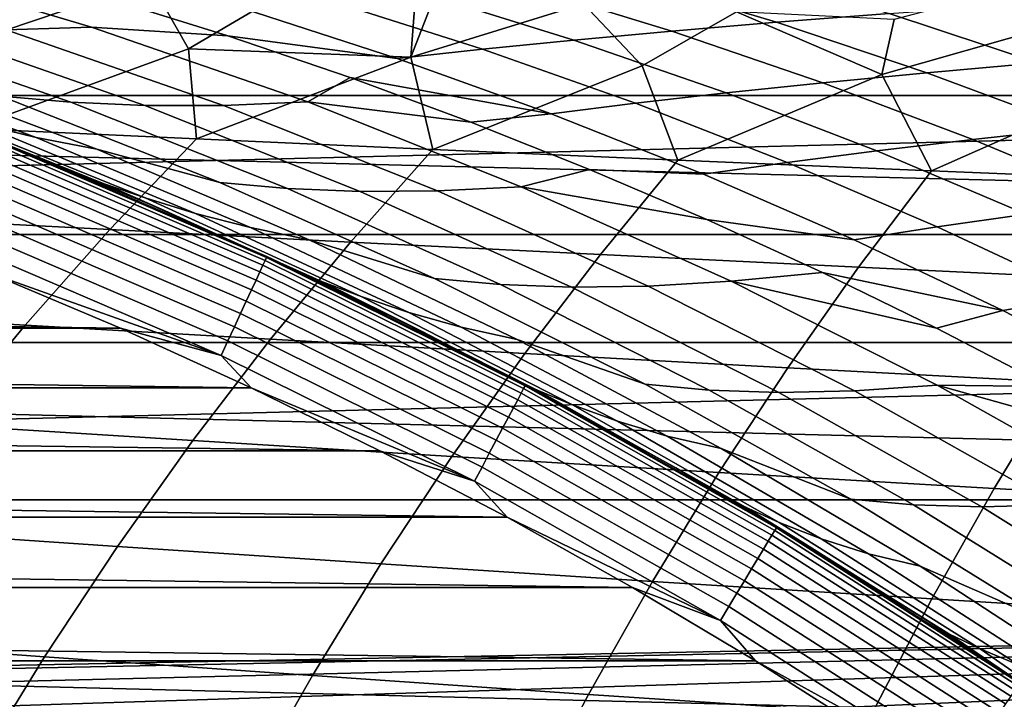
# Model space of a CAD drawing. Header units: metres. Extents: x -23 to 242, y -40 to 23.
# Tile 106 of 256: x 6.35 to 9.49, y 14.02 to 16.18. Entities that reach past the tile are written whole.
import ezdxf

# ---------------------------------------------------------------- set-up
doc = ezdxf.new("R2010")
doc.units = ezdxf.units.M
doc.layers.add('solid_10171013', color=7, linetype='CONTINUOUS')

msp = doc.modelspace()

# ---------------------------------------------------------------- linework, layer by layer
at = {"layer": 'solid_10171013'}
for points in [[(14.332414, 16.690754, 150), (-14.332395, 16.690769, 150), (-15.159729, 15.943104, 150)], [(15.159747, 15.943087, 150), (14.332414, 16.690754, 150), (-15.159729, 15.943104, 150)], [(5.60573, 16.362803, 226.783386), (5.880092, 16.368505, 228.110519), (6.578389, 16.160978, 227.848999), (6.306965, 16.152582, 226.548447)], [(5.880092, 16.368505, 228.110519), (6.61753, 16.256886, 229.249084), (7.013824, 16.132895, 229.08493), (6.578389, 16.160978, 227.848999)], [(6.596787, 16.376738, 252.184906), (6.334973, 16.330666, 251.981613), (6.20725, 16.117901, 252.452835), (6.765794, 16.307169, 252.628677)], [(8.281265, 16.321604, 234.830795), (8.644167, 16.345335, 235.960678), (9.12242, 16.203962, 235.643204), (8.763635, 16.176472, 234.532364)], [(-16.310373, 15.499056), (-15.504307, 16.30541), (16.310287, 15.499146)], [(-15.504307, 16.30541), (15.504216, 16.305496), (16.310287, 15.499146)], [(6.765794, 16.307169, 252.628677), (6.20725, 16.117901, 252.452835), (6.19055, 15.83759, 253.189697), (6.887863, 16.091578, 253.39241)], [(7.212142, 16.283365, 253.271042), (6.765794, 16.307169, 252.628677), (6.887863, 16.091578, 253.39241)], [(7.627518, 16.27244, 232.555222), (7.942936, 16.297289, 233.695419), (8.428967, 16.148363, 233.415985), (8.116816, 16.119694, 232.294678)], [(7.942936, 16.297289, 233.695419), (8.281265, 16.321604, 234.830795), (8.763635, 16.176472, 234.532364), (8.428967, 16.148363, 233.415985)], [(7.612263, 16.262388, 253.824921), (7.212142, 16.283365, 253.271042), (6.887863, 16.091578, 253.39241), (7.597213, 16.064713, 254.317368)], [(7.333296, 16.247166, 231.411331), (7.627518, 16.27244, 232.555222), (8.116816, 16.119694, 232.294678), (7.825543, 16.09059, 231.16951)], [(8.558495, 16.276657, 254.903366), (8.147709, 16.234686, 254.536667), (8.334806, 16.037403, 255.226562), (8.636168, 16.209766, 255.158875)], [(9.535188, 16.29034, 255.950287), (9.138265, 16.184626, 255.773376), (9.099567, 16.009756, 256.118439), (9.62994, 16.160593, 256.35202)], [(7.553986, 16.061157, 230.04213), (7.013824, 16.132895, 229.08493), (6.61753, 16.256886, 229.249084), (7.059038, 16.221561, 230.265503)], [(7.825543, 16.09059, 231.16951), (7.553986, 16.061157, 230.04213), (7.059038, 16.221561, 230.265503), (7.333296, 16.247166, 231.411331)], [(7.672969, 16.25923, 253.907257), (7.612263, 16.262388, 253.824921), (7.597213, 16.064713, 254.317368)], [(8.147709, 16.234686, 254.536667), (7.672969, 16.25923, 253.907257), (7.597213, 16.064713, 254.317368)], [(8.147709, 16.234686, 254.536667), (7.597213, 16.064713, 254.317368), (7.666808, 15.770924, 255.079742), (8.334806, 16.037403, 255.226562)], [(8.636168, 16.209766, 255.158875), (8.334806, 16.037403, 255.226562), (8.448673, 15.736882, 255.998856), (9.099567, 16.009756, 256.118439)], [(9.138265, 16.184626, 255.773376), (8.636168, 16.209766, 255.158875), (9.099567, 16.009756, 256.118439)], [(8.763635, 16.176472, 234.532364), (9.12242, 16.203962, 235.643204), (9.597339, 16.046843, 235.327835), (9.242468, 16.015471, 234.236038)], [(9.12242, 16.203962, 235.643204), (9.507147, 16.230703, 236.747696), (9.977628, 16.077421, 236.413315), (9.597339, 16.046843, 235.327835)], [(5.583706, 16.184381, 222.629211), (5.811833, 16.164896, 223.938873), (6.513251, 15.920987, 223.758133), (6.291306, 15.940817, 222.473831)], [(8.428967, 16.148363, 233.415985), (8.763635, 16.176472, 234.532364), (9.242468, 16.015471, 234.236038), (8.911264, 15.983452, 233.138626)], [(5.811833, 16.164896, 223.938873), (6.052682, 16.153913, 225.24498), (6.749057, 15.91062, 225.038681), (6.513251, 15.920987, 223.758133)], [(6.052682, 16.153913, 225.24498), (6.306965, 16.152582, 226.548447), (6.999575, 15.910934, 226.316238), (6.749057, 15.91062, 225.038681)], [(6.306965, 16.152582, 226.548447), (6.578389, 16.160978, 227.848999), (7.2685, 15.921992, 227.590454), (6.999575, 15.910934, 226.316238)], [(7.2685, 15.921992, 227.590454), (6.578389, 16.160978, 227.848999), (7.013824, 16.132895, 229.08493), (7.403884, 15.99984, 228.923355)], [(8.116816, 16.119694, 232.294678), (8.428967, 16.148363, 233.415985), (8.911264, 15.983452, 233.138626), (8.602192, 15.950857, 232.036194)], [(9.62994, 16.160593, 256.35202), (9.099567, 16.009756, 256.118439), (9.257934, 15.702546, 256.898376), (9.889985, 15.981885, 256.991119)], [(5.428126, 16.110104, 150.649994), (5.954244, 15.923159, 214.649994), (6.380002, 15.757398, 214.649994), (6.292349, 15.792604, 150.649994)], [(5.514183, 16.107796, 218.609833), (5.706608, 16.066545, 219.916504), (6.402132, 15.809189, 219.815536), (6.218359, 15.852903, 218.533463)], [(8.04465, 15.884489, 229.820694), (7.403884, 15.99984, 228.923355), (7.013824, 16.132895, 229.08493), (7.553986, 16.061157, 230.04213)], [(7.825543, 16.09059, 231.16951), (8.116816, 16.119694, 232.294678), (8.602192, 15.950857, 232.036194), (8.313684, 15.917828, 230.929672)], [(6.887863, 16.091578, 253.39241), (6.19055, 15.83759, 253.189697), (6.913855, 15.804535, 254.142899)], [(7.597213, 16.064713, 254.317368), (6.887863, 16.091578, 253.39241), (6.913855, 15.804535, 254.142899)], [(8.313684, 15.917828, 230.929672), (8.04465, 15.884489, 229.820694), (7.553986, 16.061157, 230.04213), (7.825543, 16.09059, 231.16951)], [(5.706608, 16.066545, 219.916504), (5.908546, 16.031069, 221.216599), (6.596208, 15.771996, 221.091248), (6.402132, 15.809189, 219.815536)], [(7.597213, 16.064713, 254.317368), (6.913855, 15.804535, 254.142899), (7.666808, 15.770924, 255.079742)], [(9.242468, 16.015471, 234.236038), (9.597339, 16.046843, 235.327835), (10.068462, 15.873802, 235.014893), (9.717286, 15.838469, 233.942108)], [(5.908546, 16.031069, 221.216599), (6.291306, 15.940817, 222.473831), (6.988081, 15.665524, 222.320587), (6.596208, 15.771996, 221.091248)], [(8.334806, 16.037403, 255.226562), (7.666808, 15.770924, 255.079742), (8.448673, 15.736882, 255.998856)], [(8.911264, 15.983452, 233.138626), (9.242468, 16.015471, 234.236038), (9.717286, 15.838469, 233.942108), (9.38933, 15.802469, 232.863632)], [(7.2685, 15.921992, 227.590454), (7.403884, 15.99984, 228.923355), (7.788618, 15.85764, 228.763992)], [(8.04465, 15.884489, 229.820694), (7.788618, 15.85764, 228.763992), (7.403884, 15.99984, 228.923355)], [(9.099567, 16.009756, 256.118439), (8.448673, 15.736882, 255.998856), (9.257934, 15.702546, 256.898376)], [(8.602192, 15.950857, 232.036194), (8.911264, 15.983452, 233.138626), (9.38933, 15.802469, 232.863632), (9.083126, 15.765888, 231.779999)], [(9.889985, 15.981885, 256.991119), (9.257934, 15.702546, 256.898376), (10.092921, 15.668056, 257.776398)], [(8.313684, 15.917828, 230.929672), (8.602192, 15.950857, 232.036194), (9.083126, 15.765888, 231.779999), (8.79718, 15.728885, 230.692108)], [(15.159747, 15.943087, 150), (-15.159729, 15.943104, 150), (-15.947886, 15.15467, 150)], [(15.947903, 15.154652, 150), (15.159747, 15.943087, 150), (-15.947886, 15.15467, 150)], [(5.909725, 15.942408, 215.944351), (6.619441, 15.661004, 215.918839), (6.380002, 15.757398, 214.649994), (5.954244, 15.923159, 214.649994)], [(5.909725, 15.942408, 215.944351), (6.049047, 15.899764, 217.2435), (6.750491, 15.616074, 217.19281), (6.619441, 15.661004, 215.918839)], [(6.291306, 15.940817, 222.473831), (6.513251, 15.920987, 223.758133), (7.204082, 15.645676, 223.57991), (6.988081, 15.665524, 222.320587)], [(6.513251, 15.920987, 223.758133), (6.749057, 15.91062, 225.038681), (7.43513, 15.63612, 224.835251), (7.204082, 15.645676, 223.57991)], [(6.999575, 15.910934, 226.316238), (7.2685, 15.921992, 227.590454), (7.949045, 15.651769, 227.335403), (7.682221, 15.638135, 226.087234)], [(7.949045, 15.651769, 227.335403), (7.2685, 15.921992, 227.590454), (7.788618, 15.85764, 228.763992), (8.167144, 15.706829, 228.607193)], [(6.049047, 15.899764, 217.2435), (6.218359, 15.852903, 218.533463), (6.910891, 15.566875, 218.45816), (6.750491, 15.616074, 217.19281)], [(6.749057, 15.91062, 225.038681), (6.999575, 15.910934, 226.316238), (7.682221, 15.638135, 226.087234), (7.43513, 15.63612, 224.835251)], [(8.79718, 15.728885, 230.692108), (8.530475, 15.6916, 229.60144), (8.04465, 15.884489, 229.820694), (8.313684, 15.917828, 230.929672)], [(8.530475, 15.6916, 229.60144), (8.167144, 15.706829, 228.607193), (7.788618, 15.85764, 228.763992), (8.04465, 15.884489, 229.820694)], [(5.898765, 15.553665, 253.523682), (6.637094, 15.514831, 254.47554), (6.913855, 15.804535, 254.142899), (6.19055, 15.83759, 253.189697)], [(6.218359, 15.852903, 218.533463), (6.402132, 15.809189, 219.815536), (7.086144, 15.521297, 219.716034), (6.910891, 15.566875, 218.45816)], [(9.38933, 15.802469, 232.863632), (9.717286, 15.838469, 233.942108), (10.187609, 15.645334, 233.650818), (9.862662, 15.605328, 232.591263)], [(6.402132, 15.809189, 219.815536), (6.596208, 15.771996, 221.091248), (7.272521, 15.482891, 220.967758), (7.086144, 15.521297, 219.716034)], [(6.637094, 15.514831, 254.47554), (7.404906, 15.47541, 255.410446), (7.666808, 15.770924, 255.079742), (6.913855, 15.804535, 254.142899)], [(9.083126, 15.765888, 231.779999), (9.38933, 15.802469, 232.863632), (9.862662, 15.605328, 232.591263), (9.559096, 15.564744, 231.526382)], [(7.11569, 15.380312, 150.450317), (6.272581, 15.74299, 150.450317), (6.281138, 15.764467, 150.497314), (7.125397, 15.401294, 150.497314)], [(7.125397, 15.401294, 150.497314), (6.281138, 15.764467, 150.497314), (6.287349, 15.780056, 150.546921), (7.132443, 15.416523, 150.546921)], [(7.132443, 15.416523, 150.546921), (6.287349, 15.780056, 150.546921), (6.291107, 15.789489, 150.598312), (7.136706, 15.425738, 150.598312)], [(7.136706, 15.425738, 150.598312), (6.291107, 15.789489, 150.598312), (6.292349, 15.792604, 150.649994), (7.138115, 15.428782, 150.649994)], [(6.292349, 15.792604, 150.649994), (6.801681, 15.580024, 214.649994), (7.218887, 15.391155, 214.649994), (7.138115, 15.428782, 150.649994)], [(6.292349, 15.792604, 150.649994), (6.380002, 15.757398, 214.649994), (6.801681, 15.580024, 214.649994)], [(6.596208, 15.771996, 221.091248), (6.988081, 15.665524, 222.320587), (7.672717, 15.359082, 222.1698), (7.272521, 15.482891, 220.967758)], [(7.404906, 15.47541, 255.410446), (8.20144, 15.435547, 256.327026), (8.448673, 15.736882, 255.998856), (7.666808, 15.770924, 255.079742)], [(8.79718, 15.728885, 230.692108), (9.083126, 15.765888, 231.779999), (9.559096, 15.564744, 231.526382), (9.275491, 15.523761, 230.457031)], [(7.103487, 15.353936, 150.406738), (6.261824, 15.715994, 150.406738), (6.272581, 15.74299, 150.450317), (7.11569, 15.380312, 150.450317)], [(6.619441, 15.661004, 215.918839), (6.801681, 15.580024, 214.649994), (6.380002, 15.757398, 214.649994)], [(8.20144, 15.435547, 256.327026), (9.02514, 15.3954, 257.223511), (9.257934, 15.702546, 256.898376), (8.448673, 15.736882, 255.998856)], [(7.088999, 15.322621, 150.36734), (6.249053, 15.68394, 150.36734), (6.261824, 15.715994, 150.406738), (7.103487, 15.353936, 150.406738)], [(7.949045, 15.651769, 227.335403), (8.167144, 15.706829, 228.607193), (8.540566, 15.547142, 228.452515)], [(9.010902, 15.482536, 229.384583), (8.540566, 15.547142, 228.452515), (8.167144, 15.706829, 228.607193), (8.530475, 15.6916, 229.60144)], [(9.275491, 15.523761, 230.457031), (9.010902, 15.482536, 229.384583), (8.530475, 15.6916, 229.60144), (8.79718, 15.728885, 230.692108)], [(9.02514, 15.3954, 257.223511), (9.874287, 15.355125, 258.0979), (10.092921, 15.668056, 257.776398), (9.257934, 15.702546, 256.898376)], [(7.072474, 15.286901, 150.332779), (6.234485, 15.647378, 150.332779), (6.249053, 15.68394, 150.36734), (7.088999, 15.322621, 150.36734)], [(7.054194, 15.247391, 150.303665), (6.218371, 15.606936, 150.303665), (6.234485, 15.647378, 150.332779), (7.072474, 15.286901, 150.332779)], [(6.619441, 15.661004, 215.918839), (7.315954, 15.347904, 215.893707), (7.218887, 15.391155, 214.649994), (6.801681, 15.580024, 214.649994)], [(6.619441, 15.661004, 215.918839), (6.750491, 15.616074, 217.19281), (7.438869, 15.301289, 217.142929), (7.315954, 15.347904, 215.893707)], [(6.988081, 15.665524, 222.320587), (7.204082, 15.645676, 223.57991), (7.883012, 15.3395, 223.404556), (7.672717, 15.359082, 222.1698)], [(7.204082, 15.645676, 223.57991), (7.43513, 15.63612, 224.835251), (8.109571, 15.33091, 224.635086), (7.883012, 15.3395, 223.404556)], [(7.43513, 15.63612, 224.835251), (7.682221, 15.638135, 226.087234), (8.353536, 15.334635, 225.861877), (8.109571, 15.33091, 224.635086)], [(7.682221, 15.638135, 226.087234), (7.949045, 15.651769, 227.335403), (8.618593, 15.350707, 227.084396), (8.353536, 15.334635, 225.861877)], [(7.949045, 15.651769, 227.335403), (8.540566, 15.547142, 228.452515), (8.9096, 15.378345, 228.299652), (8.618593, 15.350707, 227.084396)], [(7.034473, 15.204765, 150.280487), (6.200987, 15.563305, 150.280487), (6.218371, 15.606936, 150.303665), (7.054194, 15.247391, 150.303665)], [(6.750491, 15.616074, 217.19281), (6.910891, 15.566875, 218.45816), (7.590504, 15.250372, 218.384109), (7.438869, 15.301289, 217.142929)], [(6.637094, 15.514831, 254.47554), (5.898765, 15.553665, 253.523682), (5.61386, 15.255137, 253.849457), (6.367173, 15.21073, 254.799515)], [(7.01365, 15.159757, 150.263641), (6.182631, 15.517236, 150.263641), (6.200987, 15.563305, 150.280487), (7.034473, 15.204765, 150.280487)], [(6.910891, 15.566875, 218.45816), (7.086144, 15.521297, 219.716034), (7.757406, 15.203489, 219.61821), (7.590504, 15.250372, 218.384109)], [(9.485374, 15.257341, 229.17041), (8.9096, 15.378345, 228.299652), (8.540566, 15.547142, 228.452515), (9.010902, 15.482536, 229.384583)], [(9.275491, 15.523761, 230.457031), (9.559096, 15.564744, 231.526382), (10.029582, 15.347382, 231.275604), (9.748077, 15.302456, 230.224716)], [(6.992082, 15.113137, 150.253418), (6.163619, 15.469516, 150.253418), (6.182631, 15.517236, 150.263641), (7.01365, 15.159757, 150.263641)], [(7.404906, 15.47541, 255.410446), (6.637094, 15.514831, 254.47554), (6.367173, 15.21073, 254.799515), (7.149795, 15.165712, 255.731995)], [(7.086144, 15.521297, 219.716034), (7.272521, 15.482891, 220.967758), (7.936269, 15.164335, 220.846375), (7.757406, 15.203489, 219.61821)], [(9.748077, 15.302456, 230.224716), (9.485374, 15.257341, 229.17041), (9.010902, 15.482536, 229.384583), (9.275491, 15.523761, 230.457031)], [(-17.074446, 14.653085), (-16.310373, 15.499056), (17.074366, 14.653179)], [(-16.310373, 15.499056), (16.310287, 15.499146), (17.074366, 14.653179)], [(7.272521, 15.482891, 220.967758), (7.672717, 15.359082, 222.1698), (8.343907, 15.022079, 222.02179), (7.936269, 15.164335, 220.846375)], [(6.992082, 15.113137, 150.253418), (6.249506, 15.378675, 150.25), (6.163619, 15.469516, 150.253418)], [(8.20144, 15.435547, 256.327026), (7.404906, 15.47541, 255.410446), (7.149795, 15.165712, 255.731995), (7.96094, 15.120251, 256.645599)], [(7.948756, 14.992945, 150.497314), (7.125397, 15.401294, 150.497314), (7.132443, 15.416523, 150.546921), (7.956616, 15.007771, 150.546921)], [(7.956616, 15.007771, 150.546921), (7.132443, 15.416523, 150.546921), (7.136706, 15.425738, 150.598312), (7.961372, 15.016742, 150.598312)], [(7.961372, 15.016742, 150.598312), (7.136706, 15.425738, 150.598312), (7.138115, 15.428782, 150.649994), (7.962944, 15.019705, 150.649994)], [(7.138115, 15.428782, 150.649994), (7.631583, 15.190752, 214.649994), (8.039625, 14.9788, 214.649994), (7.962944, 15.019705, 150.649994)], [(7.138115, 15.428782, 150.649994), (7.218887, 15.391155, 214.649994), (7.631583, 15.190752, 214.649994)], [(9.02514, 15.3954, 257.223511), (8.20144, 15.435547, 256.327026), (7.96094, 15.120251, 256.645599), (8.799007, 15.074522, 257.538513)], [(7.937927, 14.972519, 150.450317), (7.11569, 15.380312, 150.450317), (7.125397, 15.401294, 150.497314), (7.948756, 14.992945, 150.497314)], [(7.315954, 15.347904, 215.893707), (7.631583, 15.190752, 214.649994), (7.218887, 15.391155, 214.649994)], [(9.874287, 15.355125, 258.0979), (9.02514, 15.3954, 257.223511), (8.799007, 15.074522, 257.538513), (9.662232, 15.028704, 258.408844)], [(-6.671064, 15.200546, 150.25), (-6.249506, 15.378675, 150.25), (6.671064, 15.200546, 150.25)], [(-6.249506, 15.378675, 150.25), (6.249506, 15.378675, 150.25), (6.671064, 15.200546, 150.25)], [(6.992082, 15.113137, 150.253418), (6.671064, 15.200546, 150.25), (6.249506, 15.378675, 150.25)], [(7.908153, 14.916358, 150.36734), (7.088999, 15.322621, 150.36734), (7.103487, 15.353936, 150.406738), (7.924315, 14.946844, 150.406738)], [(7.924315, 14.946844, 150.406738), (7.103487, 15.353936, 150.406738), (7.11569, 15.380312, 150.450317), (7.937927, 14.972519, 150.450317)], [(7.672717, 15.359082, 222.1698), (7.883012, 15.3395, 223.404556), (8.54873, 15.003002, 223.232437), (8.343907, 15.022079, 222.02179)], [(8.618593, 15.350707, 227.084396), (8.9096, 15.378345, 228.299652), (9.273514, 15.20082, 228.148895)], [(9.485374, 15.257341, 229.17041), (9.273514, 15.20082, 228.148895), (8.9096, 15.378345, 228.299652)], [(7.889718, 14.881586, 150.332779), (7.072474, 15.286901, 150.332779), (7.088999, 15.322621, 150.36734), (7.908153, 14.916358, 150.36734)], [(7.315954, 15.347904, 215.893707), (7.997919, 15.00386, 215.869034), (8.039625, 14.9788, 214.649994), (7.631583, 15.190752, 214.649994)], [(7.315954, 15.347904, 215.893707), (7.438869, 15.301289, 217.142929), (8.112875, 14.956116, 217.093979), (7.997919, 15.00386, 215.869034)], [(7.883012, 15.3395, 223.404556), (8.109571, 15.33091, 224.635086), (8.771047, 14.995484, 224.438629), (8.54873, 15.003002, 223.232437)], [(8.109571, 15.33091, 224.635086), (8.353536, 15.334635, 225.861877), (9.012147, 15.000882, 225.640686), (8.771047, 14.995484, 224.438629)], [(8.353536, 15.334635, 225.861877), (8.618593, 15.350707, 227.084396), (9.275715, 15.019207, 226.837997), (9.012147, 15.000882, 225.640686)], [(8.618593, 15.350707, 227.084396), (9.273514, 15.20082, 228.148895), (9.63203, 15.014771, 228.000397), (9.275715, 15.019207, 226.837997)], [(7.438869, 15.301289, 217.142929), (7.590504, 15.250372, 218.384109), (8.25593, 14.904058, 218.311447), (8.112875, 14.956116, 217.093979)], [(10.214399, 15.064973, 229.995407), (9.953336, 15.016062, 228.959122), (9.485374, 15.257341, 229.17041), (9.748077, 15.302456, 230.224716)], [(7.869326, 14.843122, 150.303665), (7.054194, 15.247391, 150.303665), (7.072474, 15.286901, 150.332779), (7.889718, 14.881586, 150.332779)], [(6.367173, 15.21073, 254.799515), (5.61386, 15.255137, 253.849457), (5.336327, 14.94197, 254.16658), (6.104535, 14.892282, 255.114441)], [(7.847326, 14.801627, 150.280487), (7.034473, 15.204765, 150.280487), (7.054194, 15.247391, 150.303665), (7.869326, 14.843122, 150.303665)], [(7.590504, 15.250372, 218.384109), (7.757406, 15.203489, 219.61821), (8.414677, 14.856385, 219.522247), (8.25593, 14.904058, 218.311447)], [(9.485374, 15.257341, 229.17041), (9.953336, 15.016062, 228.959122), (9.63203, 15.014771, 228.000397), (9.273514, 15.20082, 228.148895)], [(-7.087683, 15.010818, 150.25), (-6.671064, 15.200546, 150.25), (7.087683, 15.010818, 150.25)], [(-6.671064, 15.200546, 150.25), (6.671064, 15.200546, 150.25), (7.087683, 15.010818, 150.25)], [(7.149795, 15.165712, 255.731995), (6.367173, 15.21073, 254.799515), (6.104535, 14.892282, 255.114441), (6.901865, 14.841969, 256.044098)], [(6.992082, 15.113137, 150.253418), (7.087683, 15.010818, 150.25), (6.671064, 15.200546, 150.25)], [(7.824097, 14.757812, 150.263641), (7.01365, 15.159757, 150.263641), (7.034473, 15.204765, 150.280487), (7.847326, 14.801627, 150.280487)], [(7.757406, 15.203489, 219.61821), (7.936269, 15.164335, 220.846375), (8.586234, 14.816905, 220.727341), (8.414677, 14.856385, 219.522247)], [(7.96094, 15.120251, 256.645599), (7.149795, 15.165712, 255.731995), (6.901865, 14.841969, 256.044098), (7.727505, 14.791219, 256.954315)], [(15.947903, 15.154652, 150), (-15.947886, 15.15467, 150), (-16.694983, 14.327498, 150)], [(-0.399854, 13.994287, 150), (16.694998, 14.327479, 150), (15.947903, 15.154652, 150), (-16.694983, 14.327498, 150)], [(7.800036, 14.712428, 150.253418), (6.992082, 15.113137, 150.253418), (7.01365, 15.159757, 150.263641), (7.824097, 14.757812, 150.263641)], [(7.936269, 15.164335, 220.846375), (8.343907, 15.022079, 222.02179), (9.000342, 14.655096, 221.876846), (8.586234, 14.816905, 220.727341)], [(7.800036, 14.712428, 150.253418), (7.087683, 15.010818, 150.25), (6.992082, 15.113137, 150.253418)], [(8.799007, 15.074522, 257.538513), (7.96094, 15.120251, 256.645599), (7.727505, 14.791219, 256.954315), (8.579812, 14.740227, 257.843292)], [(9.662232, 15.028704, 258.408844), (8.799007, 15.074522, 257.538513), (8.579812, 14.740227, 257.843292), (9.456975, 14.689191, 258.709229)], [(-7.498634, 14.809806, 150.25), (-7.087683, 15.010818, 150.25), (7.498634, 14.809806, 150.25)], [(-7.087683, 15.010818, 150.25), (7.087683, 15.010818, 150.25), (7.498634, 14.809806, 150.25)], [(7.800036, 14.712428, 150.253418), (7.498634, 14.809806, 150.25), (7.087683, 15.010818, 150.25)], [(8.757451, 14.554997, 150.546921), (7.956616, 15.007771, 150.546921), (7.961372, 15.016742, 150.598312), (8.762687, 14.563698, 150.598312)], [(8.762687, 14.563698, 150.598312), (7.961372, 15.016742, 150.598312), (7.962944, 15.019705, 150.649994), (8.764416, 14.566572, 150.649994)], [(7.962944, 15.019705, 150.649994), (8.442073, 14.755725, 214.649994), (8.838242, 14.521897, 214.649994), (8.764416, 14.566572, 150.649994)], [(7.962944, 15.019705, 150.649994), (8.039625, 14.9788, 214.649994), (8.442073, 14.755725, 214.649994)], [(8.343907, 15.022079, 222.02179), (8.54873, 15.003002, 223.232437), (9.199924, 14.636721, 223.063919), (9.000342, 14.655096, 221.876846)], [(9.012147, 15.000882, 225.640686), (9.275715, 15.019207, 226.837997), (9.918979, 14.657671, 226.596725), (9.656687, 14.637327, 225.424118)], [(9.275715, 15.019207, 226.837997), (9.63203, 15.014771, 228.000397), (9.985141, 14.820256, 227.854126)], [(9.275715, 15.019207, 226.837997), (9.985141, 14.820256, 227.854126), (10.332476, 14.617531, 227.710251), (9.918979, 14.657671, 226.596725)], [(10.548852, 14.982973, 259.2547), (9.662232, 15.028704, 258.408844), (9.456975, 14.689191, 258.709229), (10.357184, 14.638308, 259.550171)], [(8.736881, 14.52081, 150.450317), (7.937927, 14.972519, 150.450317), (7.948756, 14.992945, 150.497314), (8.7488, 14.54062, 150.497314)], [(8.7488, 14.54062, 150.497314), (7.948756, 14.992945, 150.497314), (7.956616, 15.007771, 150.546921), (8.757451, 14.554997, 150.546921)], [(7.997919, 15.00386, 215.869034), (8.663993, 14.629625, 215.844864), (8.442073, 14.755725, 214.649994), (8.039625, 14.9788, 214.649994)], [(7.997919, 15.00386, 215.869034), (8.112875, 14.956116, 217.093979), (8.771199, 14.581263, 217.046036), (8.663993, 14.629625, 215.844864)], [(8.54873, 15.003002, 223.232437), (8.771047, 14.995484, 224.438629), (9.418227, 14.630339, 224.246277), (9.199924, 14.636721, 223.063919)], [(8.771047, 14.995484, 224.438629), (9.012147, 15.000882, 225.640686), (9.656687, 14.637327, 225.424118), (9.418227, 14.630339, 224.246277)], [(8.70411, 14.466344, 150.36734), (7.908153, 14.916358, 150.36734), (7.924315, 14.946844, 150.406738), (8.721899, 14.495909, 150.406738)], [(8.721899, 14.495909, 150.406738), (7.924315, 14.946844, 150.406738), (7.937927, 14.972519, 150.450317), (8.736881, 14.52081, 150.450317)], [(8.112875, 14.956116, 217.093979), (8.25593, 14.904058, 218.311447), (8.905895, 14.528595, 218.240326), (8.771199, 14.581263, 217.046036)], [(8.68382, 14.43262, 150.332779), (7.889718, 14.881586, 150.332779), (7.908153, 14.916358, 150.36734), (8.70411, 14.466344, 150.36734)], [(6.901865, 14.841969, 256.044098), (6.104535, 14.892282, 255.114441), (5.849627, 14.559531, 255.419937), (6.661509, 14.504313, 256.346466)], [(8.25593, 14.904058, 218.311447), (8.414677, 14.856385, 219.522247), (9.056716, 14.480606, 219.428345), (8.905895, 14.528595, 218.240326)], [(8.661375, 14.395317, 150.303665), (7.869326, 14.843122, 150.303665), (7.889718, 14.881586, 150.332779), (8.68382, 14.43262, 150.332779)], [(8.414677, 14.856385, 219.522247), (8.586234, 14.816905, 220.727341), (9.221199, 14.441179, 220.610886), (9.056716, 14.480606, 219.428345)], [(7.727505, 14.791219, 256.954315), (6.901865, 14.841969, 256.044098), (6.661509, 14.504313, 256.346466), (7.501473, 14.448674, 257.252991)], [(8.637161, 14.355074, 150.280487), (7.847326, 14.801627, 150.280487), (7.869326, 14.843122, 150.303665), (8.661375, 14.395317, 150.303665)], [(-7.904167, 14.597392, 150.25), (-7.498634, 14.809806, 150.25), (7.904167, 14.597392, 150.25)], [(-7.498634, 14.809806, 150.25), (7.498634, 14.809806, 150.25), (7.904167, 14.597392, 150.25)], [(7.800036, 14.712428, 150.253418), (7.904167, 14.597392, 150.25), (7.498634, 14.809806, 150.25)], [(8.579812, 14.740227, 257.843292), (7.727505, 14.791219, 256.954315), (7.501473, 14.448674, 257.252991), (8.367835, 14.392828, 258.137756)], [(8.611594, 14.312581, 150.263641), (7.824097, 14.757812, 150.263641), (7.847326, 14.801627, 150.280487), (8.637161, 14.355074, 150.280487)], [(8.586234, 14.816905, 220.727341), (9.000342, 14.655096, 221.876846), (9.640712, 14.258718, 221.735291), (9.221199, 14.441179, 220.610886)], [(8.585112, 14.268566, 150.253418), (7.800036, 14.712428, 150.253418), (7.824097, 14.757812, 150.263641), (8.611594, 14.312581, 150.263641)], [(9.456975, 14.689191, 258.709229), (8.579812, 14.740227, 257.843292), (8.367835, 14.392828, 258.137756), (9.258738, 14.336989, 258.998962)], [(8.663993, 14.629625, 215.844864), (8.838242, 14.521897, 214.649994), (8.442073, 14.755725, 214.649994)], [(8.585112, 14.268566, 150.253418), (7.904167, 14.597392, 150.25), (7.800036, 14.712428, 150.253418)], [(10.357184, 14.638308, 259.550171), (9.456975, 14.689191, 258.709229), (9.258738, 14.336989, 258.998962), (10.172324, 14.281375, 259.834717)], [(-17.074446, 14.653085), (17.794987, 13.769098), (18.469526, 12.85012), (-17.795063, 13.769)], [(-17.074446, 14.653085), (17.074366, 14.653179), (17.794987, 13.769098)], [(9.000342, 14.655096, 221.876846), (9.199924, 14.636721, 223.063919), (9.835282, 14.241197, 222.899338), (9.640712, 14.258718, 221.735291)], [(9.199924, 14.636721, 223.063919), (9.418227, 14.630339, 224.246277), (10.049781, 14.235969, 224.058456), (9.835282, 14.241197, 222.899338)], [(9.418227, 14.630339, 224.246277), (9.656687, 14.637327, 225.424118), (10.285784, 14.244418, 225.212646), (10.049781, 14.235969, 224.058456)], [(8.663993, 14.629625, 215.844864), (9.31283, 14.225951, 215.821274), (9.227978, 14.27741, 214.649994), (8.838242, 14.521897, 214.649994)], [(8.663993, 14.629625, 215.844864), (8.771199, 14.581263, 217.046036), (9.412535, 14.177437, 216.999237), (9.31283, 14.225951, 215.821274)], [(-8.303534, 14.373981, 150.25), (-7.904167, 14.597392, 150.25), (8.303534, 14.373981, 150.25)], [(-7.904167, 14.597392, 150.25), (7.904167, 14.597392, 150.25), (8.303534, 14.373981, 150.25)], [(8.585112, 14.268566, 150.253418), (8.303534, 14.373981, 150.25), (7.904167, 14.597392, 150.25)], [(8.771199, 14.581263, 217.046036), (8.905895, 14.528595, 218.240326), (9.53913, 14.124648, 218.170898), (9.412535, 14.177437, 216.999237)], [(6.661509, 14.504313, 256.346466), (5.849627, 14.559531, 255.419937), (5.60289, 14.212528, 255.715637), (6.429115, 14.152882, 256.638794)], [(9.510209, 14.026509, 150.450317), (8.736881, 14.52081, 150.450317), (8.7488, 14.54062, 150.497314), (9.523183, 14.045644, 150.497314)], [(9.523183, 14.045644, 150.497314), (8.7488, 14.54062, 150.497314), (8.757451, 14.554997, 150.546921), (9.532599, 14.059532, 150.546921)], [(9.532599, 14.059532, 150.546921), (8.757451, 14.554997, 150.546921), (8.762687, 14.563698, 150.598312), (9.538298, 14.067937, 150.598312)], [(9.538298, 14.067937, 150.598312), (8.762687, 14.563698, 150.598312), (8.764416, 14.566572, 150.649994), (9.54018, 14.070713, 150.649994)], [(8.764416, 14.566572, 150.649994), (9.227978, 14.27741, 214.649994), (9.610326, 14.022897, 214.649994), (9.54018, 14.070713, 150.649994)], [(8.764416, 14.566572, 150.649994), (8.838242, 14.521897, 214.649994), (9.227978, 14.27741, 214.649994)], [(9.4939, 14.002456, 150.406738), (8.721899, 14.495909, 150.406738), (8.736881, 14.52081, 150.450317), (9.510209, 14.026509, 150.450317)], [(8.905895, 14.528595, 218.240326), (9.056716, 14.480606, 219.428345), (9.682284, 14.076772, 219.3367), (9.53913, 14.124648, 218.170898)], [(7.501473, 14.448674, 257.252991), (6.661509, 14.504313, 256.346466), (6.429115, 14.152882, 256.638794), (7.283177, 14.092841, 257.541382)], [(9.474537, 13.973896, 150.36734), (8.70411, 14.466344, 150.36734), (8.721899, 14.495909, 150.406738), (9.4939, 14.002456, 150.406738)], [(9.056716, 14.480606, 219.428345), (9.221199, 14.441179, 220.610886), (9.839946, 14.037738, 220.497253), (9.682284, 14.076772, 219.3367)], [(8.367835, 14.392828, 258.137756), (7.501473, 14.448674, 257.252991), (7.283177, 14.092841, 257.541382), (8.163351, 14.032637, 258.421722)], [(9.45245, 13.941321, 150.332779), (8.68382, 14.43262, 150.332779), (8.70411, 14.466344, 150.36734), (9.474537, 13.973896, 150.36734)], [(9.428019, 13.905288, 150.303665), (8.661375, 14.395317, 150.303665), (8.68382, 14.43262, 150.332779), (9.45245, 13.941321, 150.332779)], [(9.221199, 14.441179, 220.610886), (9.640712, 14.258718, 221.735291), (10.263705, 13.83353, 221.597443), (9.839946, 14.037738, 220.497253)], [(9.258738, 14.336989, 258.998962), (8.367835, 14.392828, 258.137756), (8.163351, 14.032637, 258.421722), (9.067736, 13.972501, 259.278015)], [(9.401663, 13.866415, 150.280487), (8.637161, 14.355074, 150.280487), (8.661375, 14.395317, 150.303665), (9.428019, 13.905288, 150.303665)], [(-8.696584, 14.13963, 150.25), (-8.303534, 14.373981, 150.25), (8.696584, 14.139631, 150.25)], [(-8.303534, 14.373981, 150.25), (8.303534, 14.373981, 150.25), (8.696584, 14.139631, 150.25)], [(8.585112, 14.268566, 150.253418), (8.696584, 14.139631, 150.25), (8.303534, 14.373981, 150.25)], [(9.373832, 13.825368, 150.263641), (8.611594, 14.312581, 150.263641), (8.637161, 14.355074, 150.280487), (9.401663, 13.866415, 150.280487)], [(-0.399854, 13.994287, 150), (0.399854, 13.994287, 150), (16.694998, 14.327479, 150)], [(0.399854, 13.994287, 150), (1.198118, 13.948631, 150), (16.694998, 14.327479, 150)], [(1.198118, 13.948631, 150), (1.992386, 13.857494, 150), (16.694998, 14.327479, 150)], [(1.992386, 13.857494, 150), (2.780181, 13.721169, 150), (16.694998, 14.327479, 150)], [(2.780181, 13.721169, 150), (3.559042, 13.54006, 150), (16.694998, 14.327479, 150)], [(4.32632, 13.31476, 150), (17.399603, 13.46304, 150), (16.694998, 14.327479, 150), (3.559042, 13.54006, 150)], [(10.172324, 14.281375, 259.834717), (9.258738, 14.336989, 258.998962), (9.067736, 13.972501, 259.278015), (9.994431, 13.912665, 260.108459)], [(9.345005, 13.782851, 150.253418), (8.585112, 14.268566, 150.253418), (8.611594, 14.312581, 150.263641), (9.373832, 13.825368, 150.263641)], [(9.345005, 13.782851, 150.253418), (8.696584, 14.139631, 150.25), (8.585112, 14.268566, 150.253418)], [(9.31283, 14.225951, 215.821274), (9.610326, 14.022897, 214.649994), (9.227978, 14.27741, 214.649994)], [(9.31283, 14.225951, 215.821274), (9.943087, 13.79359, 215.798294), (9.984846, 13.758738, 214.649994), (9.610326, 14.022897, 214.649994)], [(9.31283, 14.225951, 215.821274), (9.412535, 14.177437, 216.999237), (10.035572, 13.745345, 216.953674), (9.943087, 13.79359, 215.798294)], [(6.429115, 14.152882, 256.638794), (5.60289, 14.212528, 255.715637), (5.364742, 13.851363, 256.00116), (6.205051, 13.787845, 256.920776)], [(9.412535, 14.177437, 216.999237), (9.53913, 14.124648, 218.170898), (10.154362, 13.692878, 218.103317), (10.035572, 13.745345, 216.953674)], [(0.399854, 13.994287, 150.25), (-8.696584, 14.13963, 150.25), (8.696584, 14.139631, 150.25), (9.083187, 13.894444, 150.25)], [(7.283177, 14.092841, 257.541382), (6.429115, 14.152882, 256.638794), (6.205051, 13.787845, 256.920776), (7.072931, 13.723973, 257.819336)], [(9.345005, 13.782851, 150.253418), (9.083187, 13.894444, 150.25), (8.696584, 14.139631, 150.25)], [(8.163351, 14.032637, 258.421722), (7.283177, 14.092841, 257.541382), (7.072931, 13.723973, 257.819336), (7.966619, 13.659991, 258.695129)], [(9.067736, 13.972501, 259.278015), (8.163351, 14.032637, 258.421722), (7.966619, 13.659991, 258.695129), (8.884173, 13.596144, 259.546417)]]:
    msp.add_3dface(points, dxfattribs=at)

doc.saveas('drawing.dxf')
